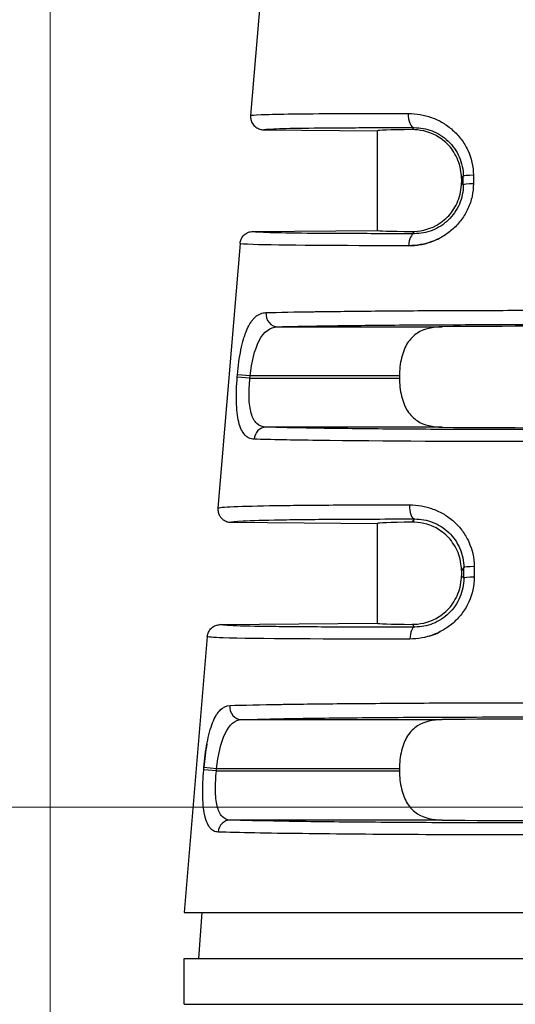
# Model space of a CAD drawing. Header units: inches. Extents: x 0 to 5655, y -2263 to 1330.
# Tile 75 of 239: x 4150 to 4158, y -1335 to -1320. Entities that reach past the tile are written whole.
import ezdxf

# ---------------------------------------------------------------- set-up
doc = ezdxf.new("R2010")
doc.units = ezdxf.units.IN
doc.header["$MEASUREMENT"] = 0
for name, color, linetype, lineweight in [('AM_5', 3, 'Continuous', 15), ('可見 (ISO)', 7, 'Continuous', 25), ('窄部可見 (ISO)', 7, 'Continuous', 25)]:
    doc.layers.add(name, color=color, linetype=linetype, lineweight=lineweight)
doc.styles.add('尺寸標註', font='romans.shx', dxfattribs={"bigfont": 'CHINESET.SHX'})
doc.dimstyles.new('CNS1$0', dxfattribs={"dimtxt": 2.5, "dimasz": 2.5, "dimexe": 1, "dimexo": 1, "dimgap": 1.5, "dimtad": 1, "dimtoh": 1, "dimdec": 1, "dimdsep": 46, "dimtxsty": '尺寸標註', "dimcen": 0, "dimclrd": 2, "dimclre": 2, "dimclrt": 1, "dimadec": 0, "dimazin": 2, "dimtp": 0.1, "dimtm": 0.1, "dimtfac": 0.71, "dimtdec": 1, "dimtmove": 0, "dimatfit": 0, "dimfxl": 0, "dimlwd": 13, "dimlwe": 13, "dimarcsym": 0})

# ---------------------------------------------------------------- blocks, each defined once
blk = doc.blocks.new('*D724')
at = {"layer": 'AM_5', "color": 2, "lineweight": 13}
for p, q in [((4150.551, -1342.096), (4150.551, -1272.246)), ((4267.868, -1339.392), (4267.868, -1272.246)), ((4265.368, -1273.246), (4153.051, -1273.246))]:
    blk.add_line(p, q, dxfattribs=at)
at = {"layer": 'AM_5', "color": 2}
for points in [[(4153.051, -1272.83), (4153.051, -1273.663), (4150.551, -1273.246)], [(4265.368, -1272.83), (4265.368, -1273.663), (4267.868, -1273.246)]]:
    blk.add_solid(points, dxfattribs=at)
at = {"layer": 'Defpoints', "color": 0}
for p in [(4150.551, -1273.246), (4267.868, -1340.392), (4150.551, -1343.096)]:
    blk.add_point(p, dxfattribs=at)
at = {"layer": 'AM_5', "color": 1, "insert": (4209.21, -1270.496), "char_height": 2.5, "attachment_point": 5, "style": '尺寸標註'}
blk.add_mtext('117.3', dxfattribs=at)
blk = doc.blocks.new('*D717')
at = {"layer": 'AM_5', "color": 2, "lineweight": 13}
for p, q in [((4201.769, -1332.246), (4137.453, -1332.246)), ((4138.453, -1334.746), (4138.453, -1348.296)), ((4144.441, -1350.796), (4137.453, -1350.796))]:
    blk.add_line(p, q, dxfattribs=at)
at = {"layer": 'AM_5', "color": 2}
for points in [[(4138.037, -1334.746), (4138.87, -1334.746), (4138.453, -1332.246)], [(4138.037, -1348.296), (4138.87, -1348.296), (4138.453, -1350.796)]]:
    blk.add_solid(points, dxfattribs=at)
at = {"layer": 'Defpoints', "color": 0}
for p in [(4202.769, -1332.246), (4138.453, -1350.796), (4145.441, -1350.796)]:
    blk.add_point(p, dxfattribs=at)
at = {"layer": 'AM_5', "color": 1, "insert": (4135.703, -1341.521), "char_height": 2.5, "attachment_point": 5, "rotation": 90, "style": '尺寸標註'}
blk.add_mtext('18.6', dxfattribs=at)

msp = doc.modelspace()

# ---------------------------------------------------------------- linework, layer by layer
at = {"layer": '可見 (ISO)'}
for p, q in [((4153.778, -1319.711), (4153.614, -1321.683)), ((4153.812, -1321.899), (4155.551, -1321.915)), ((4155.551, -1323.436), (4155.551, -1321.915)), ((4156.832, -1322.639), (4156.832, -1322.712)), ((4153.649, -1323.453), (4155.551, -1323.436)), ((4153.452, -1323.636), (4153.115, -1327.678)), ((4155.886, -1325.659), (4155.886, -1325.692)), ((4153.313, -1327.895), (4155.551, -1327.915)), ((4155.551, -1329.436), (4155.551, -1327.915)), ((4156.832, -1328.631), (4156.832, -1328.712)), ((4153.15, -1329.457), (4155.551, -1329.436)), ((4152.952, -1329.641), (4152.601, -1333.856)), ((4155.886, -1331.659), (4155.886, -1331.692)), ((4152.601, -1333.856), (4163.501, -1333.856)), ((4152.869, -1333.856), (4152.82, -1334.556)), ((4152.601, -1334.556), (4163.501, -1334.556)), ((4152.601, -1335.256), (4152.601, -1334.556)), ((4152.601, -1335.256), (4163.501, -1335.256))]:
    msp.add_line(p, q, dxfattribs=at)
for centre, major_axis, ratio, start_param, end_param in [((4158.051, -1321.936), (-2.5, 0.022), 0.013962, 5.621312, 6.283322), ((4158.051, -1323.415), (-2.5, -0.022), 0.013962, 6.283049, 6.945058), ((4158.051, -1324.936), (2.5, 0), 0.013964, 0.920346, 2.221246), ((4158.051, -1326.415), (-2.5, 0), 0.013964, 0.920346, 2.221246), ((4158.051, -1327.936), (2.5, -0.022), 0.017454, 2.47973, 3.141745), ((4158.051, -1329.415), (-2.5, -0.022), 0.013962, 6.283049, 6.945058), ((4158.051, -1330.936), (2.5, 0), 0.013964, 0.920346, 2.221246), ((4158.051, -1332.415), (-2.5, 0), 0.013964, 0.920346, 2.221246)]:
    msp.add_ellipse(centre, major_axis=major_axis, ratio=ratio, start_param=start_param, end_param=end_param, dxfattribs=at)
for points, knots in [([(4153.614, -1321.683), (4153.613, -1321.703), (4153.614, -1321.723), (4153.623, -1321.763), (4153.631, -1321.784), (4153.655, -1321.825), (4153.673, -1321.844), (4153.712, -1321.873), (4153.731, -1321.883), (4153.772, -1321.896), (4153.792, -1321.899), (4153.812, -1321.899)], [0, 0, 0, 0, 0.00597787, 0.00597787, 0.01247334, 0.01247334, 0.02033345, 0.02033345, 0.0269205, 0.0269205, 0.03297969, 0.03297969, 0.03297969, 0.03297969]), ([(4156.832, -1322.639), (4156.832, -1322.548), (4156.814, -1322.452), (4156.744, -1322.277), (4156.693, -1322.199), (4156.582, -1322.078), (4156.508, -1322.023), (4156.325, -1321.923), (4156.184, -1321.897), (4156.079, -1321.898)], [0.579635, 0.579635, 0.579635, 0.579635, 0.6069053, 0.6069053, 0.6341755, 0.6341755, 0.6611574, 0.6611574, 0.7119661, 0.7119661, 0.7119661, 0.7119661]), ([(4156.079, -1323.453), (4156.184, -1323.454), (4156.324, -1323.428), (4156.508, -1323.329), (4156.582, -1323.273), (4156.693, -1323.152), (4156.744, -1323.074), (4156.814, -1322.9), (4156.832, -1322.803), (4156.832, -1322.712)], [0.4472991, 0.4472991, 0.4472991, 0.4472991, 0.4980511, 0.4980511, 0.5249922, 0.5249922, 0.5523136, 0.5523136, 0.579635, 0.579635, 0.579635, 0.579635]), ([(4153.452, -1323.636), (4153.454, -1323.613), (4153.46, -1323.59), (4153.481, -1323.545), (4153.496, -1323.524), (4153.534, -1323.489), (4153.556, -1323.475), (4153.602, -1323.458), (4153.625, -1323.453), (4153.649, -1323.453)], [-0.02966709, -0.02966709, -0.02966709, -0.02966709, -0.02254998, -0.02254998, -0.01483364, -0.01483364, -0.00711749, -0.00711749, -0.00000005, -0.00000005, -0.00000005, -0.00000005]), ([(4156.537, -1324.909), (4156.403, -1324.91), (4156.26, -1324.939), (4156.105, -1325.039), (4156.048, -1325.096), (4155.971, -1325.217), (4155.938, -1325.296), (4155.896, -1325.471), (4155.886, -1325.567), (4155.886, -1325.659)], [1.0271092, 1.0271092, 1.0271092, 1.0271092, 1.0773536, 1.0773536, 1.1044127, 1.1044127, 1.1317666, 1.1317666, 1.1591204, 1.1591204, 1.1591204, 1.1591204]), ([(4155.886, -1325.692), (4155.886, -1325.784), (4155.896, -1325.88), (4155.938, -1326.055), (4155.971, -1326.133), (4156.048, -1326.255), (4156.105, -1326.312), (4156.26, -1326.412), (4156.403, -1326.441), (4156.537, -1326.442)], [0, 0, 0, 0, 0.0273538, 0.0273538, 0.0547077, 0.0547077, 0.0817668, 0.0817668, 0.1320113, 0.1320113, 0.1320113, 0.1320113]), ([(4153.115, -1327.678), (4153.115, -1327.679), (4153.114, -1327.691), (4153.116, -1327.718), (4153.117, -1327.728), (4153.124, -1327.759), (4153.132, -1327.779), (4153.156, -1327.82), (4153.174, -1327.84), (4153.213, -1327.868), (4153.232, -1327.879), (4153.273, -1327.892), (4153.293, -1327.895), (4153.313, -1327.895)], [0, 0, 0, 0, 0.000291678, 0.000291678, 0.000475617, 0.000475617, 0.000865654, 0.000865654, 0.001338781, 0.001338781, 0.001736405, 0.001736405, 0.002102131, 0.002102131, 0.002102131, 0.002102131]), ([(4156.832, -1328.631), (4156.832, -1328.54), (4156.814, -1328.444), (4156.745, -1328.27), (4156.693, -1328.192), (4156.582, -1328.071), (4156.508, -1328.016), (4156.325, -1327.917), (4156.184, -1327.891), (4156.079, -1327.892)], [0.5796584, 0.5796584, 0.5796584, 0.5796584, 0.6069081, 0.6069081, 0.6341577, 0.6341577, 0.6611202, 0.6611202, 0.7119119, 0.7119119, 0.7119119, 0.7119119]), ([(4156.079, -1329.453), (4156.184, -1329.454), (4156.324, -1329.428), (4156.508, -1329.329), (4156.582, -1329.273), (4156.693, -1329.152), (4156.744, -1329.074), (4156.814, -1328.9), (4156.832, -1328.803), (4156.832, -1328.712)], [0.4472991, 0.4472991, 0.4472991, 0.4472991, 0.4980511, 0.4980511, 0.5249922, 0.5249922, 0.5523136, 0.5523136, 0.579635, 0.579635, 0.579635, 0.579635]), ([(4152.952, -1329.641), (4152.954, -1329.617), (4152.96, -1329.594), (4152.981, -1329.549), (4152.996, -1329.528), (4153.034, -1329.493), (4153.056, -1329.48), (4153.102, -1329.462), (4153.126, -1329.458), (4153.15, -1329.457)], [-0.02966708, -0.02966708, -0.02966708, -0.02966708, -0.02254998, -0.02254998, -0.01483365, -0.01483365, -0.0071175, -0.0071175, -0.00000007, -0.00000007, -0.00000007, -0.00000007]), ([(4156.537, -1330.909), (4156.403, -1330.91), (4156.26, -1330.939), (4156.105, -1331.039), (4156.048, -1331.096), (4155.971, -1331.217), (4155.938, -1331.296), (4155.896, -1331.471), (4155.886, -1331.567), (4155.886, -1331.659)], [1.0271092, 1.0271092, 1.0271092, 1.0271092, 1.0773536, 1.0773536, 1.1044127, 1.1044127, 1.1317666, 1.1317666, 1.1591204, 1.1591204, 1.1591204, 1.1591204]), ([(4155.886, -1331.692), (4155.886, -1331.784), (4155.896, -1331.88), (4155.938, -1332.055), (4155.971, -1332.133), (4156.048, -1332.255), (4156.105, -1332.312), (4156.26, -1332.412), (4156.403, -1332.441), (4156.537, -1332.442)], [0, 0, 0, 0, 0.0273538, 0.0273538, 0.0547077, 0.0547077, 0.0817668, 0.0817668, 0.1320113, 0.1320113, 0.1320113, 0.1320113])]:
    msp.add_open_spline(points, degree=3, knots=knots, dxfattribs=at)
at = {"layer": '窄部可見 (ISO)'}
for p, q in [((4156.079, -1321.898), (4156.11, -1321.867)), ((4156.86, -1322.611), (4156.832, -1322.639)), ((4156.86, -1322.74), (4156.86, -1322.611)), ((4157.014, -1322.594), (4157.014, -1322.724)), ((4156.832, -1322.712), (4156.86, -1322.74)), ((4156.113, -1323.487), (4156.079, -1323.453)), ((4154.027, -1324.909), (4156.537, -1324.909)), ((4153.41, -1325.676), (4153.412, -1325.642)), ((4153.604, -1325.692), (4153.41, -1325.676)), ((4153.606, -1325.659), (4153.412, -1325.642)), ((4153.604, -1325.692), (4153.606, -1325.659)), ((4153.604, -1325.692), (4155.886, -1325.692)), ((4155.886, -1325.659), (4153.606, -1325.659)), ((4156.537, -1326.442), (4153.848, -1326.442)), ((4156.079, -1327.892), (4156.118, -1327.844)), ((4156.867, -1328.587), (4156.832, -1328.631)), ((4156.832, -1328.712), (4156.867, -1328.747)), ((4156.867, -1328.747), (4156.867, -1328.587)), ((4157.026, -1328.571), (4157.027, -1328.731)), ((4156.121, -1329.494), (4156.079, -1329.453)), ((4153.477, -1330.909), (4156.537, -1330.909)), ((4152.897, -1331.676), (4152.9, -1331.642)), ((4153.092, -1331.692), (4152.897, -1331.676)), ((4153.095, -1331.659), (4152.9, -1331.642)), ((4153.092, -1331.692), (4153.095, -1331.659)), ((4153.092, -1331.692), (4155.886, -1331.692)), ((4155.886, -1331.659), (4153.095, -1331.659)), ((4156.537, -1332.442), (4153.302, -1332.442))]:
    msp.add_line(p, q, dxfattribs=at)
for centre, major_axis, ratio, start_param, end_param in [((4156.112, -1321.667), (0, -0.2), 0.457959, 4.630069, 6.267478), ((4157.06, -1322.611), (-0.2, 0), 0.085471, 4.943372, 6.269171), ((4157.06, -1322.74), (-0.2, 0), 0.085457, 4.942748, 6.269171), ((4156.115, -1323.687), (0, 0.2), 0.439652, 0.015546, 1.486943), ((4154.027, -1324.709), (0.006, -0.2), 0.896154, 4.604085, 6.251716), ((4153.848, -1326.642), (0.006, 0.2), 0.904465, 0.032739, 1.514553), ((4156.12, -1327.644), (0, -0.2), 0.408152, 4.629744, 6.264066), ((4157.067, -1328.587), (-0.2, 0), 0.084952, 4.917607, 6.269172), ((4157.067, -1328.747), (-0.2, 0), 0.08494, 4.916991, 6.269172), ((4156.123, -1329.694), (-0.001, 0.2), 0.393168, 0.015186, 1.486691), ((4153.477, -1330.709), (0.006, -0.2), 0.916732, 4.59998, 6.248229), ((4153.302, -1332.642), (0.007, 0.2), 0.922876, 0.036264, 1.518658)]:
    msp.add_ellipse(centre, major_axis=major_axis, ratio=ratio, start_param=start_param, end_param=end_param, dxfattribs=at)
for points, knots in [([(4153.614, -1321.683), (4153.615, -1321.677), (4153.671, -1321.673), (4153.774, -1321.669), (4153.784, -1321.668), (4153.794, -1321.668), (4153.804, -1321.667), (4153.914, -1321.664), (4154.068, -1321.66), (4154.256, -1321.658), (4154.279, -1321.658), (4154.301, -1321.657), (4154.325, -1321.657), (4154.527, -1321.654), (4154.764, -1321.653), (4155.025, -1321.652), (4155.047, -1321.651), (4155.07, -1321.651), (4155.093, -1321.651), (4155.381, -1321.65), (4155.695, -1321.65), (4156.021, -1321.65)], [0, 0, 0, 0, 0.228628, 0.228628, 0.228628, 0.25, 0.25, 0.25, 0.473508, 0.473508, 0.473508, 0.5, 0.5, 0.5, 0.730031, 0.730031, 0.730031, 0.75, 0.75, 0.75, 1, 1, 1, 1]), ([(4156.021, -1321.65), (4156.082, -1321.65), (4156.142, -1321.656), (4156.231, -1321.671), (4156.261, -1321.678), (4156.319, -1321.693), (4156.346, -1321.702), (4156.436, -1321.735), (4156.493, -1321.761), (4156.573, -1321.809), (4156.599, -1321.826), (4156.649, -1321.863), (4156.673, -1321.882), (4156.747, -1321.947), (4156.79, -1321.994), (4156.868, -1322.097), (4156.9, -1322.151), (4156.985, -1322.332), (4157.014, -1322.46), (4157.014, -1322.594)], [0, 0, 0, 0, 0.125, 0.125, 0.1875, 0.1875, 0.25, 0.25, 0.375, 0.375, 0.4375, 0.4375, 0.5, 0.5, 0.625, 0.625, 0.75, 0.75, 1, 1, 1, 1]), ([(4153.812, -1321.899), (4153.812, -1321.894), (4153.864, -1321.889), (4153.965, -1321.885), (4154.068, -1321.881), (4154.224, -1321.877), (4154.425, -1321.874), (4154.627, -1321.871), (4154.874, -1321.869), (4155.159, -1321.868), (4155.443, -1321.867), (4155.764, -1321.866), (4156.11, -1321.867)], [0, 0, 0, 0, 0.245499, 0.245499, 0.245499, 0.496999, 0.496999, 0.496999, 0.7485, 0.7485, 0.7485, 1, 1, 1, 1]), ([(4156.11, -1321.867), (4156.202, -1321.867), (4156.296, -1321.884), (4156.384, -1321.918), (4156.472, -1321.952), (4156.556, -1322.004), (4156.627, -1322.072), (4156.699, -1322.139), (4156.758, -1322.222), (4156.798, -1322.315), (4156.838, -1322.407), (4156.86, -1322.509), (4156.86, -1322.611)], [0, 0, 0, 0, 0.25, 0.25, 0.25, 0.5, 0.5, 0.5, 0.75, 0.75, 0.75, 1, 1, 1, 1]), ([(4157.014, -1322.724), (4157.014, -1322.79), (4157.008, -1322.854), (4156.98, -1322.981), (4156.959, -1323.044), (4156.905, -1323.163), (4156.872, -1323.219), (4156.815, -1323.296), (4156.795, -1323.321), (4156.751, -1323.369), (4156.727, -1323.393), (4156.656, -1323.457), (4156.605, -1323.494), (4156.525, -1323.542), (4156.497, -1323.557), (4156.44, -1323.584), (4156.409, -1323.597), (4156.267, -1323.649), (4156.149, -1323.67), (4156.027, -1323.67)], [0, 0, 0, 0, 0.125, 0.125, 0.25, 0.25, 0.375, 0.375, 0.4375, 0.4375, 0.5, 0.5, 0.625, 0.625, 0.6875, 0.6875, 0.75, 0.75, 1, 1, 1, 1]), ([(4156.86, -1322.74), (4156.86, -1322.841), (4156.84, -1322.942), (4156.8, -1323.034), (4156.761, -1323.127), (4156.702, -1323.211), (4156.631, -1323.28), (4156.559, -1323.348), (4156.475, -1323.401), (4156.386, -1323.436), (4156.297, -1323.47), (4156.204, -1323.487), (4156.113, -1323.487)], [0, 0, 0, 0, 0.25, 0.25, 0.25, 0.5, 0.5, 0.5, 0.75, 0.75, 0.75, 1, 1, 1, 1]), ([(4156.113, -1323.487), (4155.743, -1323.487), (4155.399, -1323.487), (4155.094, -1323.486), (4154.788, -1323.485), (4154.522, -1323.483), (4154.306, -1323.48), (4154.089, -1323.477), (4153.922, -1323.473), (4153.811, -1323.468), (4153.703, -1323.464), (4153.649, -1323.459), (4153.649, -1323.453)], [0, 0, 0, 0, 0.2515, 0.2515, 0.2515, 0.503, 0.503, 0.503, 0.7545, 0.7545, 0.7545, 1, 1, 1, 1]), ([(4156.027, -1323.67), (4156.088, -1323.67), (4156.148, -1323.665), (4156.237, -1323.649), (4156.266, -1323.642), (4156.324, -1323.627), (4156.351, -1323.618), (4156.422, -1323.592), (4156.46, -1323.575), (4156.498, -1323.556)], [0, 0, 0, 0, 0.125, 0.125, 0.1875, 0.1875, 0.25, 0.25, 0.3337622, 0.3337622, 0.3337622, 0.3337622]), ([(4156.027, -1323.67), (4154.982, -1323.672), (4154.047, -1323.666), (4153.654, -1323.653), (4153.522, -1323.648), (4153.451, -1323.643), (4153.452, -1323.636)], [0, 0, 0, 0, 0.75, 0.75, 0.75, 1, 1, 1, 1]), ([(4153.412, -1325.642), (4153.418, -1325.575), (4153.425, -1325.51), (4153.443, -1325.383), (4153.454, -1325.32), (4153.478, -1325.202), (4153.491, -1325.147), (4153.514, -1325.07), (4153.522, -1325.045), (4153.538, -1324.998), (4153.548, -1324.974), (4153.575, -1324.911), (4153.595, -1324.873), (4153.627, -1324.825), (4153.638, -1324.81), (4153.661, -1324.783), (4153.674, -1324.77), (4153.734, -1324.716), (4153.788, -1324.694), (4153.848, -1324.692)], [0, 0, 0, 0, 0.125, 0.125, 0.25, 0.25, 0.375, 0.375, 0.4375, 0.4375, 0.5, 0.5, 0.625, 0.625, 0.6875, 0.6875, 0.75, 0.75, 1, 1, 1, 1]), ([(4153.848, -1324.692), (4154.045, -1324.687), (4154.295, -1324.682), (4154.58, -1324.678), (4154.605, -1324.677), (4154.632, -1324.677), (4154.658, -1324.677), (4154.938, -1324.673), (4155.249, -1324.67), (4155.578, -1324.667), (4155.621, -1324.667), (4155.665, -1324.666), (4155.709, -1324.666), (4156.05, -1324.663), (4156.406, -1324.661), (4156.765, -1324.66), (4156.802, -1324.66), (4156.839, -1324.659), (4156.876, -1324.659), (4157.271, -1324.658), (4157.668, -1324.657), (4158.051, -1324.657), (4158.435, -1324.657), (4158.831, -1324.658), (4159.227, -1324.659), (4159.264, -1324.659), (4159.301, -1324.66), (4159.337, -1324.66), (4159.696, -1324.661), (4160.053, -1324.663), (4160.394, -1324.666), (4160.438, -1324.666), (4160.482, -1324.667), (4160.525, -1324.667), (4160.853, -1324.67), (4161.164, -1324.673), (4161.445, -1324.677), (4161.471, -1324.677), (4161.497, -1324.677), (4161.523, -1324.678), (4161.808, -1324.682), (4162.057, -1324.687), (4162.254, -1324.692)], [0, 0, 0, 0, 0.114632, 0.114632, 0.114632, 0.125, 0.125, 0.125, 0.235389, 0.235389, 0.235389, 0.25, 0.25, 0.25, 0.363358, 0.363358, 0.363358, 0.375, 0.375, 0.375, 0.5, 0.5, 0.5, 0.625, 0.625, 0.625, 0.636634, 0.636634, 0.636634, 0.75, 0.75, 0.75, 0.764607, 0.764607, 0.764607, 0.875, 0.875, 0.875, 0.885367, 0.885367, 0.885367, 1, 1, 1, 1]), ([(4153.606, -1325.659), (4153.629, -1325.452), (4153.673, -1325.257), (4153.815, -1324.983), (4153.912, -1324.911), (4154.027, -1324.909)], [0, 0, 0, 0, 0.5, 0.5, 1, 1, 1, 1]), ([(4154.027, -1324.909), (4154.211, -1324.903), (4154.448, -1324.899), (4155.007, -1324.89), (4155.33, -1324.886), (4156.036, -1324.88), (4156.42, -1324.878), (4157.22, -1324.875), (4157.635, -1324.874), (4158.467, -1324.874), (4158.883, -1324.875), (4159.683, -1324.878), (4160.066, -1324.88), (4160.773, -1324.886), (4161.096, -1324.89), (4161.655, -1324.899), (4161.891, -1324.903), (4162.076, -1324.909)], [0, 0, 0, 0, 0.125, 0.125, 0.25, 0.25, 0.375, 0.375, 0.5, 0.5, 0.625, 0.625, 0.75, 0.75, 0.875, 0.875, 1, 1, 1, 1]), ([(4153.668, -1326.626), (4153.639, -1326.625), (4153.613, -1326.619), (4153.577, -1326.602), (4153.566, -1326.595), (4153.544, -1326.579), (4153.534, -1326.57), (4153.503, -1326.536), (4153.486, -1326.508), (4153.456, -1326.443), (4153.443, -1326.406), (4153.411, -1326.274), (4153.4, -1326.172), (4153.394, -1325.932), (4153.398, -1325.806), (4153.41, -1325.676)], [0, 0, 0, 0, 0.125, 0.125, 0.1875, 0.1875, 0.25, 0.25, 0.375, 0.375, 0.5, 0.5, 0.75, 0.75, 1, 1, 1, 1]), ([(4153.848, -1326.442), (4153.794, -1326.441), (4153.746, -1326.423), (4153.708, -1326.387), (4153.67, -1326.352), (4153.641, -1326.297), (4153.622, -1326.229), (4153.603, -1326.16), (4153.593, -1326.076), (4153.59, -1325.984), (4153.588, -1325.892), (4153.593, -1325.792), (4153.604, -1325.692)], [0, 0, 0, 0, 0.25, 0.25, 0.25, 0.5, 0.5, 0.5, 0.75, 0.75, 0.75, 1, 1, 1, 1]), ([(4162.254, -1326.442), (4162.068, -1326.448), (4161.825, -1326.453), (4161.246, -1326.462), (4160.909, -1326.466), (4160.17, -1326.473), (4159.767, -1326.475), (4158.927, -1326.479), (4158.489, -1326.48), (4157.614, -1326.48), (4157.176, -1326.479), (4156.335, -1326.475), (4155.932, -1326.473), (4155.193, -1326.466), (4154.857, -1326.462), (4154.278, -1326.453), (4154.035, -1326.448), (4153.848, -1326.442)], [0, 0, 0, 0, 0.125, 0.125, 0.25, 0.25, 0.375, 0.375, 0.5, 0.5, 0.625, 0.625, 0.75, 0.75, 0.875, 0.875, 1, 1, 1, 1]), ([(4153.49, -1326.512), (4153.492, -1326.515), (4153.494, -1326.518), (4153.497, -1326.524), (4153.499, -1326.526), (4153.501, -1326.529)], [0.67456602, 0.67456602, 0.67456602, 0.67456602, 0.6875, 0.6875, 0.69979369, 0.69979369, 0.69979369, 0.69979369]), ([(4162.435, -1326.626), (4161.824, -1326.643), (4160.691, -1326.654), (4159.535, -1326.66), (4159.451, -1326.66), (4159.366, -1326.66), (4159.281, -1326.661), (4158.867, -1326.662), (4158.452, -1326.663), (4158.051, -1326.663), (4156.903, -1326.663), (4155.613, -1326.657), (4154.636, -1326.644), (4154.249, -1326.639), (4153.915, -1326.633), (4153.668, -1326.626)], [0, 0, 0, 0, 0.349459, 0.349459, 0.349459, 0.375, 0.375, 0.375, 0.5, 0.5, 0.5, 0.858428, 0.858428, 0.858428, 1, 1, 1, 1]), ([(4153.115, -1327.678), (4153.115, -1327.678), (4153.116, -1327.677), (4153.117, -1327.676), (4153.12, -1327.675), (4153.134, -1327.671), (4153.158, -1327.668), (4153.219, -1327.662), (4153.279, -1327.659), (4153.51, -1327.649), (4153.732, -1327.643), (4154.273, -1327.635), (4154.592, -1327.632), (4155.283, -1327.628), (4155.656, -1327.627), (4156.039, -1327.627)], [0.000061, 0.000061, 0.000061, 0.000061, 0.015625, 0.015625, 0.03125, 0.0625, 0.125, 0.125, 0.25, 0.25, 0.5, 0.5, 0.75, 0.75, 1, 1, 1, 1]), ([(4156.039, -1327.627), (4156.1, -1327.628), (4156.192, -1327.636), (4156.28, -1327.656), (4156.339, -1327.672), (4156.367, -1327.681), (4156.456, -1327.714), (4156.513, -1327.741), (4156.619, -1327.805), (4156.668, -1327.841), (4156.765, -1327.928), (4156.808, -1327.976), (4156.883, -1328.078), (4156.915, -1328.132), (4156.998, -1328.312), (4157.026, -1328.438), (4157.026, -1328.571)], [0, 0, 0, 0, 0.125, 0.1875, 0.1875, 0.25, 0.25, 0.375, 0.375, 0.5, 0.5, 0.625, 0.625, 0.75, 0.75, 1, 1, 1, 1]), ([(4153.313, -1327.895), (4153.313, -1327.887), (4153.377, -1327.88), (4153.501, -1327.874), (4153.629, -1327.867), (4153.82, -1327.861), (4154.068, -1327.857), (4154.315, -1327.852), (4154.618, -1327.849), (4154.965, -1327.847), (4155.311, -1327.845), (4155.701, -1327.844), (4156.118, -1327.844)], [0, 0, 0, 0, 0.245499, 0.245499, 0.245499, 0.496999, 0.496999, 0.496999, 0.7485, 0.7485, 0.7485, 1, 1, 1, 1]), ([(4156.118, -1327.844), (4156.211, -1327.844), (4156.306, -1327.861), (4156.395, -1327.896), (4156.483, -1327.931), (4156.567, -1327.984), (4156.638, -1328.051), (4156.708, -1328.119), (4156.767, -1328.202), (4156.806, -1328.294), (4156.846, -1328.385), (4156.867, -1328.486), (4156.867, -1328.587)], [0, 0, 0, 0, 0.25, 0.25, 0.25, 0.5, 0.5, 0.5, 0.75, 0.75, 0.75, 1, 1, 1, 1]), ([(4157.027, -1328.731), (4157.027, -1328.862), (4156.999, -1328.989), (4156.92, -1329.167), (4156.888, -1329.222), (4156.813, -1329.325), (4156.768, -1329.375), (4156.674, -1329.46), (4156.624, -1329.498), (4156.544, -1329.547), (4156.516, -1329.562), (4156.46, -1329.589), (4156.429, -1329.602), (4156.286, -1329.656), (4156.167, -1329.677), (4156.044, -1329.678)], [0, 0, 0, 0, 0.25, 0.25, 0.375, 0.375, 0.5, 0.5, 0.625, 0.625, 0.6875, 0.6875, 0.75, 0.75, 1, 1, 1, 1]), ([(4156.867, -1328.747), (4156.867, -1328.847), (4156.847, -1328.948), (4156.808, -1329.04), (4156.77, -1329.131), (4156.712, -1329.215), (4156.641, -1329.284), (4156.57, -1329.353), (4156.486, -1329.406), (4156.396, -1329.442), (4156.307, -1329.477), (4156.213, -1329.494), (4156.121, -1329.494)], [0, 0, 0, 0, 0.25, 0.25, 0.25, 0.5, 0.5, 0.5, 0.75, 0.75, 0.75, 1, 1, 1, 1]), ([(4156.121, -1329.494), (4155.68, -1329.496), (4155.267, -1329.496), (4154.899, -1329.495), (4154.532, -1329.493), (4154.21, -1329.491), (4153.948, -1329.488), (4153.685, -1329.485), (4153.482, -1329.48), (4153.347, -1329.475), (4153.216, -1329.47), (4153.149, -1329.464), (4153.15, -1329.457)], [0, 0, 0, 0, 0.2515, 0.2515, 0.2515, 0.503, 0.503, 0.503, 0.7545, 0.7545, 0.7545, 1, 1, 1, 1]), ([(4156.338, -1329.634), (4156.359, -1329.628), (4156.379, -1329.621), (4156.438, -1329.599), (4156.473, -1329.584), (4156.507, -1329.566)], [0.2042751, 0.2042751, 0.2042751, 0.2042751, 0.25, 0.25, 0.3262799, 0.3262799, 0.3262799, 0.3262799]), ([(4156.044, -1329.678), (4154.801, -1329.681), (4153.672, -1329.675), (4153.196, -1329.659), (4153.038, -1329.654), (4152.951, -1329.648), (4152.952, -1329.641)], [0, 0, 0, 0, 0.75, 0.75, 0.75, 1, 1, 1, 1]), ([(4153.294, -1330.692), (4153.499, -1330.686), (4153.77, -1330.68), (4154.085, -1330.675), (4154.117, -1330.675), (4154.149, -1330.674), (4154.181, -1330.674), (4154.491, -1330.669), (4154.839, -1330.665), (4155.207, -1330.662), (4155.262, -1330.662), (4155.318, -1330.661), (4155.373, -1330.661), (4155.758, -1330.658), (4156.162, -1330.655), (4156.567, -1330.653), (4156.615, -1330.653), (4156.662, -1330.653), (4156.71, -1330.653), (4157.163, -1330.651), (4157.617, -1330.65), (4158.054, -1330.65), (4158.49, -1330.65), (4158.944, -1330.651), (4159.396, -1330.653), (4159.443, -1330.653), (4159.489, -1330.653), (4159.535, -1330.653), (4159.941, -1330.655), (4160.346, -1330.658), (4160.731, -1330.661), (4160.786, -1330.661), (4160.841, -1330.662), (4160.895, -1330.662), (4161.264, -1330.665), (4161.612, -1330.669), (4161.922, -1330.674), (4161.954, -1330.674), (4161.986, -1330.675), (4162.017, -1330.675), (4162.332, -1330.68), (4162.603, -1330.686), (4162.809, -1330.692)], [0, 0, 0, 0, 0.113583, 0.113583, 0.113583, 0.125, 0.125, 0.125, 0.233788, 0.233788, 0.233788, 0.25, 0.25, 0.25, 0.361916, 0.361916, 0.361916, 0.375, 0.375, 0.375, 0.5, 0.5, 0.5, 0.625, 0.625, 0.625, 0.637758, 0.637758, 0.637758, 0.75, 0.75, 0.75, 0.766016, 0.766016, 0.766016, 0.875, 0.875, 0.875, 0.886328, 0.886328, 0.886328, 1, 1, 1, 1]), ([(4152.9, -1331.642), (4152.905, -1331.576), (4152.912, -1331.512), (4152.929, -1331.386), (4152.939, -1331.323), (4152.961, -1331.206), (4152.973, -1331.151), (4153.001, -1331.048), (4153.016, -1330.999), (4153.049, -1330.914), (4153.067, -1330.877), (4153.096, -1330.828), (4153.106, -1330.812), (4153.127, -1330.785), (4153.138, -1330.772), (4153.192, -1330.717), (4153.24, -1330.694), (4153.294, -1330.692)], [0, 0, 0, 0, 0.125, 0.125, 0.25, 0.25, 0.375, 0.375, 0.5, 0.5, 0.625, 0.625, 0.6875, 0.6875, 0.75, 0.75, 1, 1, 1, 1]), ([(4153.162, -1330.748), (4153.158, -1330.752), (4153.153, -1330.756), (4153.133, -1330.777), (4153.119, -1330.794), (4153.105, -1330.815)], [0.224464, 0.224464, 0.224464, 0.224464, 0.25, 0.25, 0.3353831, 0.3353831, 0.3353831, 0.3353831]), ([(4153.095, -1331.659), (4153.117, -1331.454), (4153.159, -1331.26), (4153.287, -1330.985), (4153.374, -1330.911), (4153.477, -1330.909)], [0, 0, 0, 0, 0.5, 0.5, 1, 1, 1, 1]), ([(4153.477, -1330.909), (4153.669, -1330.902), (4153.926, -1330.897), (4154.548, -1330.886), (4154.913, -1330.882), (4155.72, -1330.874), (4156.162, -1330.872), (4157.087, -1330.868), (4157.569, -1330.867), (4158.534, -1330.867), (4159.016, -1330.868), (4159.94, -1330.872), (4160.382, -1330.874), (4161.189, -1330.882), (4161.554, -1330.886), (4162.176, -1330.897), (4162.433, -1330.902), (4162.626, -1330.909)], [0, 0, 0, 0, 0.125, 0.125, 0.25, 0.25, 0.375, 0.375, 0.5, 0.5, 0.625, 0.625, 0.75, 0.75, 0.875, 0.875, 1, 1, 1, 1]), ([(4153.118, -1332.626), (4153.092, -1332.625), (4153.069, -1332.619), (4153.037, -1332.602), (4153.027, -1332.594), (4153.008, -1332.578), (4152.999, -1332.568), (4152.972, -1332.534), (4152.957, -1332.506), (4152.931, -1332.44), (4152.92, -1332.403), (4152.893, -1332.27), (4152.884, -1332.169), (4152.881, -1331.93), (4152.886, -1331.805), (4152.897, -1331.676)], [0, 0, 0, 0, 0.125, 0.125, 0.1875, 0.1875, 0.25, 0.25, 0.375, 0.375, 0.5, 0.5, 0.75, 0.75, 1, 1, 1, 1]), ([(4153.302, -1332.442), (4153.253, -1332.441), (4153.211, -1332.422), (4153.177, -1332.386), (4153.144, -1332.35), (4153.118, -1332.295), (4153.102, -1332.227), (4153.086, -1332.158), (4153.078, -1332.074), (4153.077, -1331.982), (4153.076, -1331.891), (4153.081, -1331.791), (4153.092, -1331.692)], [0, 0, 0, 0, 0.25, 0.25, 0.25, 0.5, 0.5, 0.5, 0.75, 0.75, 0.75, 1, 1, 1, 1]), ([(4162.801, -1332.442), (4162.607, -1332.449), (4162.344, -1332.455), (4161.703, -1332.466), (4161.325, -1332.471), (4160.485, -1332.478), (4160.025, -1332.481), (4159.06, -1332.485), (4158.555, -1332.487), (4157.547, -1332.487), (4157.043, -1332.485), (4156.078, -1332.481), (4155.617, -1332.478), (4154.778, -1332.471), (4154.4, -1332.466), (4153.759, -1332.455), (4153.496, -1332.449), (4153.302, -1332.442)], [0, 0, 0, 0, 0.125, 0.125, 0.25, 0.25, 0.375, 0.375, 0.5, 0.5, 0.625, 0.625, 0.75, 0.75, 0.875, 0.875, 1, 1, 1, 1]), ([(4152.961, -1332.511), (4152.962, -1332.513), (4152.964, -1332.516), (4152.967, -1332.522), (4152.969, -1332.526), (4152.971, -1332.529)], [0.67507453, 0.67507453, 0.67507453, 0.67507453, 0.6875, 0.6875, 0.70282757, 0.70282757, 0.70282757, 0.70282757]), ([(4162.985, -1332.626), (4162.39, -1332.645), (4161.228, -1332.658), (4160.012, -1332.665), (4159.824, -1332.666), (4159.635, -1332.666), (4159.445, -1332.667), (4158.973, -1332.669), (4158.5, -1332.67), (4158.047, -1332.67), (4156.836, -1332.67), (4155.472, -1332.663), (4154.404, -1332.65), (4153.873, -1332.644), (4153.421, -1332.636), (4153.118, -1332.626)], [0, 0, 0, 0, 0.324773, 0.324773, 0.324773, 0.375, 0.375, 0.375, 0.5, 0.5, 0.5, 0.834128, 0.834128, 0.834128, 1, 1, 1, 1])]:
    msp.add_open_spline(points, degree=3, knots=knots, dxfattribs=at)
msp.add_open_spline([(4152.947, -1331.281), (4152.926, -1331.396), (4152.911, -1331.516), (4152.9, -1331.642)], degree=3, dxfattribs=at)

# ---------------------------------------------------------------- dimensions: what is measured, and where the dimension line sits
at = {"layer": 'AM_5'}
dim = msp.add_linear_dim(base=(4150.551, -1273.246), p1=(4267.868, -1340.392), p2=(4150.551, -1343.096), dimstyle='CNS1$0', override={"dimfxl": 4, "dimarcsym": 1}, dxfattribs=at)
dim.commit()
dim.dimension.update_dxf_attribs({"geometry": '*D724', "text_midpoint": (4209.21, -1270.496)})
dim = msp.add_linear_dim(base=(4138.453376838, -1350.796271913), p1=(4202.769387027, -1332.246271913), p2=(4145.441224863, -1350.796271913), angle=90, dimstyle='CNS1$0', override={"dimfxl": 4, "dimarcsym": 1}, dxfattribs=at)
dim.commit()
dim.dimension.update_dxf_attribs({"geometry": '*D717', "text_midpoint": (4135.703376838, -1341.521271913)})

doc.saveas('drawing.dxf')
